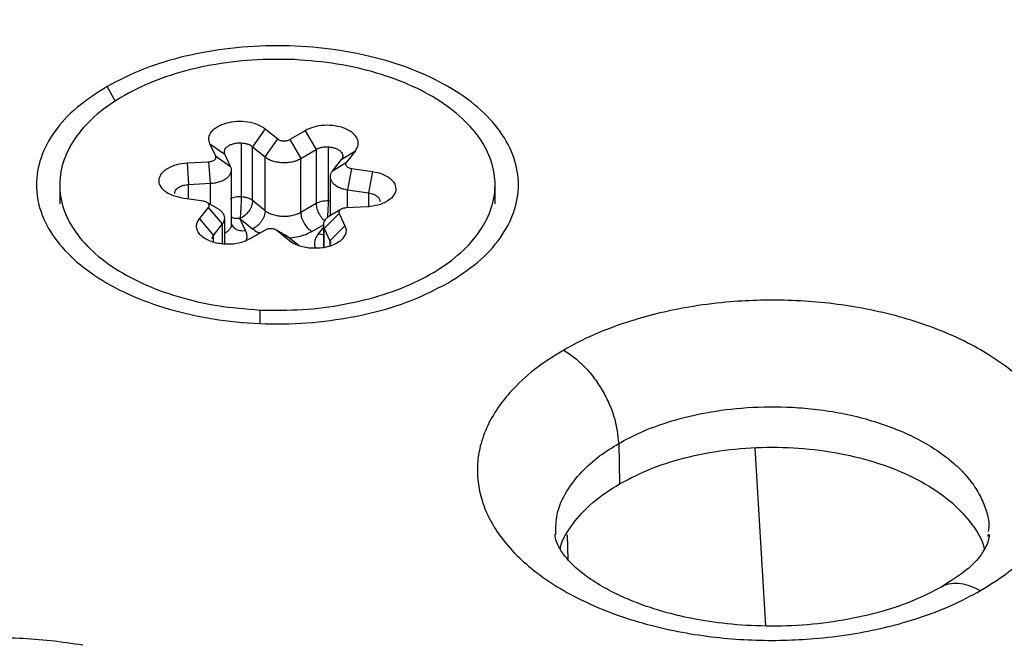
# Model space of a CAD drawing. Header units: millimetres. Extents: x 224 to 956, y 38 to 794.
# Tile 127 of 130: x 866 to 879, y 769 to 777. Entities that reach past the tile are written whole.
import ezdxf

# ---------------------------------------------------------------- set-up
doc = ezdxf.new("R2010")
doc.units = ezdxf.units.MM

msp = doc.modelspace()

# ---------------------------------------------------------------- linework, layer by layer
at = {"color": 8, "linetype": 'Continuous', "lineweight": 25}
for p, q in [((867.516, 775.888), (867.405, 776.082)), ((868.455, 774.633), (868.455, 774.82)), ((868.734, 774.563), (868.734, 774.836)), ((870.498, 774.52), (870.498, 774.753)), ((870.769, 774.712), (870.769, 774.528)), ((870.274, 774.606), (870.253, 774.609)), ((868.892, 774.055), (868.892, 774.313)), ((870.04, 774.215), (870.188, 774.302)), ((870.188, 774.269), (870.12, 774.184)), ((870.12, 774.184), (870.188, 774.178)), ((870.198, 774.01), (870.198, 774.252)), ((868.775, 774.072), (868.775, 774.166)), ((869.753, 774.095), (869.808, 774.063)), ((870.272, 774.096), (870.272, 774.029)), ((869.371, 773.205), (869.371, 773.04)), ((873.324, 770.313), (873.331, 769.996))]:
    msp.add_line(p, q, dxfattribs=at)
at = {"color": 179, "linetype": 'Continuous', "lineweight": 25}
for p, q in [((869.44, 775.537), (869.277, 775.307)), ((869.44, 775.537), (869.602, 775.406)), ((869.952, 775.513), (869.755, 775.398)), ((869.952, 775.513), (870.094, 775.269)), ((868.803, 775.187), (868.728, 775.342)), ((868.728, 775.342), (868.921, 775.21)), ((869.13, 775.355), (869.13, 774.661)), ((869.439, 775.175), (869.602, 775.406)), ((869.755, 775.398), (869.897, 775.154)), ((868.995, 775.054), (868.921, 775.21)), ((869.277, 775.307), (869.439, 775.175)), ((869.277, 774.613), (869.277, 775.307)), ((869.897, 775.154), (870.094, 775.269)), ((870.094, 775.269), (870.094, 774.575)), ((870.253, 774.609), (870.253, 775.303)), ((870.418, 775.14), (870.6, 775.255)), ((870.6, 775.255), (870.483, 775.108)), ((868.437, 775.099), (868.716, 775.114)), ((868.437, 775.099), (868.455, 774.82)), ((868.734, 774.836), (868.716, 775.114)), ((868.803, 775.187), (868.995, 775.054)), ((869.439, 774.481), (869.439, 775.175)), ((869.897, 774.46), (869.897, 775.154)), ((870.418, 775.14), (870.302, 774.993)), ((870.302, 774.993), (870.483, 775.108)), ((869.005, 774.302), (869.005, 774.996)), ((870.549, 775.028), (870.498, 774.753)), ((870.549, 775.028), (870.82, 774.987)), ((870.82, 774.987), (870.769, 774.712)), ((866.797, 774.816), (866.797, 774.571)), ((868.455, 774.82), (868.734, 774.836)), ((870.274, 774.92), (870.274, 774.419)), ((872.397, 774.571), (872.397, 774.816)), ((870.498, 774.753), (870.769, 774.712)), ((868.644, 774.605), (868.373, 774.645)), ((868.827, 774.51), (868.699, 774.583)), ((869.439, 774.481), (869.277, 774.613)), ((870.094, 774.575), (869.897, 774.46)), ((870.112, 774.584), (870.094, 774.575)), ((868.593, 774.378), (868.71, 774.525)), ((868.892, 774.313), (868.71, 774.525)), ((870.391, 774.446), (870.198, 774.252)), ((870.411, 774.499), (870.279, 774.423)), ((870.391, 774.446), (870.465, 774.29)), ((870.756, 774.534), (870.478, 774.519)), ((868.593, 774.378), (868.775, 774.166)), ((868.775, 774.166), (868.892, 774.313)), ((868.919, 774.054), (868.919, 774.386)), ((869.188, 774.227), (869.114, 774.383)), ((869.114, 774.383), (869.276, 774.251)), ((870.188, 774.31), (870.188, 774.293)), ((869.008, 774.304), (869.006, 774.304)), ((869.438, 774.234), (869.241, 774.119)), ((869.438, 774.234), (869.296, 774.152)), ((869.753, 774.095), (869.591, 774.227)), ((869.754, 774.131), (869.591, 774.227)), ((870.188, 774.288), (870.188, 774.008)), ((870.198, 774.252), (870.272, 774.096)), ((870.465, 774.29), (870.272, 774.096)), ((869.296, 774.152), (869.232, 774.115)), ((869.754, 774.131), (869.716, 774.155)), ((869.878, 774.03), (869.754, 774.131)), ((873.986, 771.487), (873.997, 770.969)), ((875.88, 769.139), (875.74, 771.426)), ((878.738, 770.318), (878.736, 770.292))]:
    msp.add_line(p, q, dxfattribs=at)
for points, knots in [([(848.454, 787.022), (848.849, 787.244), (849.655, 787.699), (850.956, 788.355), (852.36, 789.005), (853.878, 789.641), (855.513, 790.258), (857.183, 790.82), (858.874, 791.326), (860.575, 791.778), (862.37, 792.194), (864.26, 792.57), (866.243, 792.899), (868.317, 793.173), (870.383, 793.378), (872.429, 793.516), (874.442, 793.592), (876.506, 793.608), (878.614, 793.558), (880.757, 793.44), (882.927, 793.249), (885.113, 792.982), (887.155, 792.66), (889.046, 792.3), (890.783, 791.914), (892.503, 791.477), (894.198, 790.989), (895.861, 790.449), (897.487, 789.858), (899.068, 789.219), (900.598, 788.533), (902.07, 787.802), (903.479, 787.028), (904.819, 786.215), (906.085, 785.365), (907.274, 784.482), (908.381, 783.57), (909.403, 782.631), (910.339, 781.671), (911.185, 780.692), (911.942, 779.699), (912.61, 778.697), (913.234, 777.605), (913.791, 776.426), (914.253, 775.164), (914.584, 773.912), (914.79, 772.674), (914.876, 771.458), (914.849, 770.266), (914.717, 769.104), (914.478, 767.923), (914.123, 766.73), (913.647, 765.533), (913.078, 764.388), (912.427, 763.297), (911.706, 762.26), (910.924, 761.279), (910.047, 760.302), (909.074, 759.338), (908.004, 758.394), (906.902, 757.518), (905.776, 756.708), (904.64, 755.957), (903.853, 755.491), (903.467, 755.263)], [0, 0, 0, 0, 0.013544, 0.027663, 0.04238, 0.057717, 0.073696, 0.090336, 0.105138, 0.12045, 0.136277, 0.152627, 0.169503, 0.186906, 0.204834, 0.220947, 0.237452, 0.25434, 0.2716, 0.289218, 0.307177, 0.325459, 0.34404, 0.359106, 0.374333, 0.389708, 0.405213, 0.420833, 0.436549, 0.452343, 0.468195, 0.484088, 0.5, 0.515912, 0.531805, 0.547657, 0.563451, 0.579167, 0.594787, 0.610292, 0.625667, 0.640894, 0.65596, 0.674541, 0.692823, 0.710782, 0.7284, 0.74566, 0.762548, 0.779053, 0.795166, 0.813094, 0.830497, 0.847373, 0.863723, 0.87955, 0.894862, 0.909664, 0.926304, 0.942283, 0.95762, 0.972337, 0.986456, 1, 1, 1, 1]), ([(848.226, 787.058), (847.838, 786.828), (847.044, 786.358), (845.899, 785.601), (844.763, 784.784), (843.652, 783.901), (842.574, 782.949), (841.593, 781.977), (840.708, 780.992), (839.92, 780.002), (839.192, 778.957), (838.536, 777.857), (837.962, 776.703), (837.483, 775.496), (837.125, 774.293), (836.883, 773.102), (836.751, 771.931), (836.724, 770.729), (836.81, 769.502), (837.017, 768.255), (837.351, 766.992), (837.817, 765.72), (838.379, 764.531), (839.009, 763.43), (839.681, 762.419), (840.445, 761.419), (841.298, 760.432), (842.241, 759.463), (843.272, 758.517), (844.388, 757.597), (845.587, 756.707), (846.864, 755.85), (848.215, 755.03), (849.635, 754.25), (851.12, 753.513), (852.662, 752.821), (854.256, 752.176), (855.895, 751.581), (857.573, 751.037), (859.282, 750.544), (861.015, 750.103), (862.767, 749.715), (864.673, 749.351), (866.732, 749.027), (868.936, 748.758), (871.124, 748.566), (873.285, 748.446), (875.41, 748.396), (877.491, 748.412), (879.521, 748.488), (881.584, 748.628), (883.667, 748.834), (885.758, 749.111), (887.757, 749.442), (889.663, 749.821), (891.473, 750.241), (893.188, 750.696), (894.893, 751.207), (896.577, 751.773), (898.226, 752.396), (899.756, 753.037), (901.172, 753.693), (902.483, 754.354), (903.296, 754.812), (903.695, 755.036)], [0, 0, 0, 0, 0.013544, 0.027663, 0.04238, 0.057717, 0.073696, 0.090336, 0.105138, 0.12045, 0.136277, 0.152627, 0.169503, 0.186906, 0.204834, 0.220947, 0.237452, 0.25434, 0.2716, 0.289218, 0.307177, 0.325459, 0.34404, 0.359106, 0.374333, 0.389708, 0.405213, 0.420833, 0.436549, 0.452343, 0.468195, 0.484088, 0.5, 0.515912, 0.531805, 0.547657, 0.563451, 0.579167, 0.594787, 0.610292, 0.625667, 0.640894, 0.65596, 0.674541, 0.692823, 0.710782, 0.7284, 0.74566, 0.762548, 0.779053, 0.795166, 0.813094, 0.830497, 0.847373, 0.863723, 0.87955, 0.894862, 0.909664, 0.926304, 0.942283, 0.95762, 0.972337, 0.986456, 1, 1, 1, 1]), ([(903.467, 755.263), (903.072, 755.041), (902.266, 754.586), (900.965, 753.93), (899.561, 753.28), (898.043, 752.644), (896.408, 752.027), (894.738, 751.465), (893.047, 750.959), (891.346, 750.507), (889.551, 750.091), (887.661, 749.715), (885.678, 749.386), (883.604, 749.112), (881.538, 748.907), (879.492, 748.769), (877.479, 748.693), (875.415, 748.677), (873.307, 748.727), (871.164, 748.845), (868.994, 749.036), (866.808, 749.303), (864.766, 749.625), (862.875, 749.985), (861.138, 750.371), (859.418, 750.808), (857.723, 751.296), (856.06, 751.836), (854.434, 752.427), (852.853, 753.066), (851.323, 753.752), (849.851, 754.483), (848.442, 755.257), (847.102, 756.07), (845.836, 756.92), (844.647, 757.803), (843.54, 758.715), (842.518, 759.654), (841.582, 760.614), (840.736, 761.593), (839.979, 762.586), (839.311, 763.588), (838.687, 764.68), (838.13, 765.859), (837.668, 767.121), (837.337, 768.373), (837.131, 769.611), (837.045, 770.827), (837.072, 772.019), (837.204, 773.181), (837.443, 774.362), (837.798, 775.555), (838.274, 776.752), (838.843, 777.897), (839.494, 778.988), (840.215, 780.025), (840.997, 781.006), (841.874, 781.983), (842.847, 782.947), (843.917, 783.891), (845.019, 784.767), (846.145, 785.577), (847.281, 786.328), (848.068, 786.794), (848.454, 787.022)], [0, 0, 0, 0, 0.013544, 0.027663, 0.04238, 0.057717, 0.073696, 0.090336, 0.105138, 0.12045, 0.136277, 0.152627, 0.169503, 0.186906, 0.204834, 0.220947, 0.237452, 0.25434, 0.2716, 0.289218, 0.307177, 0.325459, 0.34404, 0.359106, 0.374333, 0.389708, 0.405213, 0.420833, 0.436549, 0.452343, 0.468195, 0.484088, 0.5, 0.515912, 0.531805, 0.547657, 0.563451, 0.579167, 0.594787, 0.610292, 0.625667, 0.640894, 0.65596, 0.674541, 0.692823, 0.710782, 0.7284, 0.74566, 0.762548, 0.779053, 0.795166, 0.813094, 0.830497, 0.847373, 0.863723, 0.87955, 0.894862, 0.909664, 0.926304, 0.942283, 0.95762, 0.972337, 0.986456, 1, 1, 1, 1]), ([(912.09, 742.055), (911.648, 741.804), (910.747, 741.295), (909.309, 740.555), (907.772, 739.819), (906.128, 739.095), (904.373, 738.385), (902.503, 737.696), (900.664, 737.083), (898.876, 736.541), (897.156, 736.065), (895.36, 735.616), (893.488, 735.197), (891.551, 734.813), (889.553, 734.469), (887.494, 734.168), (885.367, 733.91), (883.241, 733.707), (881.126, 733.558), (879.028, 733.46), (876.885, 733.411), (874.702, 733.415), (872.483, 733.474), (870.234, 733.591), (867.961, 733.769), (865.671, 734.009), (863.371, 734.314), (861.069, 734.684), (858.773, 735.122), (856.491, 735.628), (854.233, 736.202), (852.006, 736.844), (849.821, 737.554), (847.686, 738.329), (845.609, 739.168), (843.6, 740.069), (841.666, 741.03), (839.816, 742.046), (838.055, 743.114), (836.392, 744.23), (834.831, 745.39), (833.377, 746.589), (832.034, 747.822), (830.805, 749.083), (829.693, 750.369), (828.699, 751.672), (827.822, 752.99), (827.064, 754.315), (826.422, 755.644), (825.894, 756.972), (825.478, 758.294), (825.17, 759.606), (824.967, 760.904), (824.865, 762.185), (824.858, 763.446), (824.943, 764.683), (825.113, 765.894), (825.373, 767.122), (825.729, 768.364), (826.186, 769.614), (826.721, 770.822), (827.329, 771.987), (827.997, 773.103), (828.719, 774.168), (829.485, 775.184), (830.295, 776.158), (831.224, 777.178), (832.281, 778.234), (833.475, 779.314), (834.704, 780.327), (835.959, 781.276), (837.233, 782.163), (838.515, 782.993), (839.397, 783.514), (839.831, 783.769)], [0, 0, 0, 0, 0.011574, 0.023568, 0.035997, 0.048875, 0.062216, 0.076032, 0.090336, 0.101898, 0.113772, 0.125962, 0.13847, 0.1513, 0.164216, 0.177444, 0.190984, 0.204836, 0.217695, 0.230806, 0.244164, 0.257765, 0.271603, 0.285669, 0.299957, 0.314456, 0.329156, 0.344045, 0.35911, 0.374337, 0.389711, 0.405216, 0.420835, 0.43655, 0.452344, 0.468196, 0.484088, 0.5, 0.515912, 0.531804, 0.547656, 0.56345, 0.579165, 0.594784, 0.610289, 0.625663, 0.64089, 0.655955, 0.670844, 0.685544, 0.700043, 0.714331, 0.728397, 0.742235, 0.755836, 0.769194, 0.782305, 0.795165, 0.809265, 0.823042, 0.836497, 0.849627, 0.862434, 0.874699, 0.886657, 0.898311, 0.909664, 0.923968, 0.937784, 0.951125, 0.964003, 0.976432, 0.988426, 1, 1, 1, 1]), ([(871.789, 773.551), (871.924, 773.638), (872.194, 773.813), (872.478, 774.128), (872.657, 774.465), (872.716, 774.816), (872.657, 775.168), (872.479, 775.506), (872.191, 775.817), (871.803, 776.09), (871.33, 776.314), (870.791, 776.48), (870.205, 776.583), (869.597, 776.617), (868.988, 776.583), (868.404, 776.48), (867.859, 776.316), (867.556, 776.16), (867.405, 776.082)], [0, 0, 0, 0, 0.0625, 0.125, 0.1875, 0.25, 0.3125, 0.375, 0.4375, 0.5, 0.5625, 0.625, 0.6875, 0.75, 0.8125, 0.875, 0.9375, 1, 1, 1, 1]), ([(869.822, 776.427), (869.639, 776.43), (869.272, 776.435), (868.732, 776.364), (868.225, 776.238), (867.771, 776.056), (867.387, 775.826), (867.088, 775.558), (866.886, 775.261), (866.788, 774.948), (866.797, 774.629), (866.914, 774.317), (867.135, 774.025), (867.45, 773.763), (867.847, 773.541), (868.312, 773.369), (868.825, 773.249), (869.189, 773.22), (869.371, 773.205)], [0, 0, 0, 0, 0.0625, 0.125, 0.1875, 0.25, 0.3125, 0.375, 0.4375, 0.5, 0.5625, 0.625, 0.6875, 0.75, 0.8125, 0.875, 0.9375, 1, 1, 1, 1]), ([(869.371, 773.205), (869.554, 773.203), (869.921, 773.198), (870.462, 773.269), (870.968, 773.395), (871.422, 773.577), (871.806, 773.806), (872.105, 774.075), (872.307, 774.371), (872.405, 774.685), (872.396, 775.004), (872.279, 775.316), (872.058, 775.608), (871.743, 775.87), (871.346, 776.092), (870.881, 776.263), (870.368, 776.384), (870.004, 776.413), (869.822, 776.427)], [0, 0, 0, 0, 0.0625, 0.125, 0.1875, 0.25, 0.3125, 0.375, 0.4375, 0.5, 0.5625, 0.625, 0.6875, 0.75, 0.8125, 0.875, 0.9375, 1, 1, 1, 1]), ([(867.405, 776.082), (867.269, 775.994), (866.999, 775.819), (866.715, 775.505), (866.536, 775.168), (866.477, 774.816), (866.536, 774.465), (866.714, 774.127), (867.002, 773.816), (867.39, 773.543), (867.863, 773.319), (868.403, 773.152), (868.988, 773.05), (869.596, 773.015), (870.205, 773.05), (870.789, 773.153), (871.334, 773.317), (871.637, 773.473), (871.789, 773.551)], [0, 0, 0, 0, 0.0625, 0.125, 0.1875, 0.25, 0.3125, 0.375, 0.4375, 0.5, 0.5625, 0.625, 0.6875, 0.75, 0.8125, 0.875, 0.9375, 1, 1, 1, 1]), ([(868.728, 775.342), (868.721, 775.369), (868.705, 775.422), (868.744, 775.502), (868.823, 775.569), (868.939, 775.617), (869.076, 775.638), (869.217, 775.631), (869.348, 775.598), (869.409, 775.558), (869.44, 775.537)], [0, 0, 0, 0, 0.125, 0.25, 0.375, 0.5, 0.625, 0.75, 0.875, 1, 1, 1, 1]), ([(870.6, 775.255), (870.615, 775.281), (870.645, 775.332), (870.629, 775.414), (870.569, 775.488), (870.468, 775.545), (870.339, 775.579), (870.199, 775.586), (870.06, 775.565), (869.988, 775.531), (869.952, 775.513)], [0, 0, 0, 0, 0.125, 0.25, 0.375, 0.5, 0.625, 0.75, 0.875, 1, 1, 1, 1]), ([(868.921, 775.21), (868.918, 775.219), (868.912, 775.237), (868.917, 775.265), (868.932, 775.291), (868.959, 775.315), (868.994, 775.334), (869.036, 775.348), (869.082, 775.356), (869.114, 775.356), (869.13, 775.355)], [0, 0, 0, 0, 0.125, 0.249999, 0.374999, 0.499999, 0.625, 0.75, 0.874999, 1, 1, 1, 1]), ([(869.13, 775.355), (869.145, 775.354), (869.173, 775.352), (869.214, 775.341), (869.25, 775.327), (869.268, 775.314), (869.277, 775.307)], [0, 0, 0, 0, 0.250001, 0.499999, 0.750003, 1, 1, 1, 1]), ([(869.602, 775.406), (869.607, 775.402), (869.616, 775.396), (869.634, 775.388), (869.661, 775.382), (869.691, 775.38), (869.719, 775.384), (869.739, 775.39), (869.75, 775.396), (869.755, 775.398)], [0, 0, 0, 0, 0.1249982, 0.2499972, 0.3749984, 0.6250003, 0.7500005, 0.8749995, 1, 1, 1, 1]), ([(870.253, 775.303), (870.238, 775.303), (870.209, 775.303), (870.166, 775.297), (870.127, 775.286), (870.105, 775.275), (870.094, 775.269)], [0, 0, 0, 0, 0.25, 0.499999, 0.749999, 1, 1, 1, 1]), ([(870.253, 775.303), (870.268, 775.302), (870.3, 775.299), (870.344, 775.287), (870.381, 775.269), (870.411, 775.247), (870.43, 775.221), (870.438, 775.194), (870.435, 775.166), (870.424, 775.148), (870.418, 775.14)], [0, 0, 0, 0, 0.125, 0.25, 0.375, 0.499999, 0.625001, 0.75, 0.875, 1, 1, 1, 1]), ([(868.373, 774.645), (868.329, 774.655), (868.242, 774.674), (868.142, 774.733), (868.081, 774.806), (868.067, 774.888), (868.103, 774.967), (868.184, 775.034), (868.299, 775.083), (868.391, 775.093), (868.437, 775.099)], [0, 0, 0, 0, 0.125, 0.25, 0.374999, 0.5, 0.625, 0.75, 0.875, 1, 1, 1, 1]), ([(868.716, 775.114), (868.723, 775.114), (868.737, 775.116), (868.757, 775.121), (868.775, 775.129), (868.789, 775.138), (868.8, 775.149), (868.805, 775.162), (868.807, 775.174), (868.804, 775.182), (868.803, 775.187)], [0, 0, 0, 0, 0.125001, 0.25, 0.375, 0.500001, 0.625001, 0.750001, 0.875001, 1, 1, 1, 1]), ([(869.439, 775.175), (869.453, 775.166), (869.48, 775.146), (869.534, 775.124), (869.595, 775.109), (869.659, 775.102), (869.725, 775.103), (869.789, 775.112), (869.848, 775.129), (869.881, 775.146), (869.897, 775.154)], [0, 0, 0, 0, 0.125, 0.25, 0.375, 0.5, 0.625, 0.75, 0.875, 1, 1, 1, 1]), ([(870.483, 775.108), (870.481, 775.104), (870.475, 775.096), (870.473, 775.084), (870.476, 775.071), (870.483, 775.059), (870.495, 775.048), (870.51, 775.039), (870.528, 775.032), (870.542, 775.029), (870.549, 775.028)], [0, 0, 0, 0, 0.125001, 0.250002, 0.374999, 0.499999, 0.625001, 0.75, 0.875002, 1, 1, 1, 1]), ([(868.734, 774.836), (868.756, 774.838), (868.799, 774.841), (868.859, 774.857), (868.912, 774.88), (868.955, 774.909), (868.986, 774.942), (869.004, 774.979), (869.009, 775.017), (869, 775.042), (868.995, 775.054)], [0, 0, 0, 0, 0.124999, 0.25, 0.375, 0.5, 0.625, 0.75, 0.875, 1, 1, 1, 1]), ([(870.302, 774.993), (870.294, 774.981), (870.278, 774.958), (870.272, 774.92), (870.279, 774.882), (870.301, 774.846), (870.336, 774.813), (870.381, 774.786), (870.436, 774.765), (870.478, 774.757), (870.498, 774.753)], [0, 0, 0, 0, 0.125, 0.25, 0.375, 0.500001, 0.625001, 0.749999, 0.875, 1, 1, 1, 1]), ([(870.82, 774.987), (870.864, 774.978), (870.951, 774.959), (871.052, 774.9), (871.113, 774.826), (871.126, 774.745), (871.09, 774.666), (871.009, 774.599), (870.894, 774.55), (870.802, 774.539), (870.756, 774.534)], [0, 0, 0, 0, 0.125, 0.249999, 0.375, 0.5, 0.625, 0.75, 0.875, 1, 1, 1, 1]), ([(868.276, 774.706), (868.276, 774.709), (868.272, 774.725), (868.29, 774.755), (868.329, 774.788), (868.387, 774.813), (868.433, 774.818), (868.455, 774.82)], [0, 0, 0, 0, 0.054665, 0.290999, 0.527333, 0.763667, 1, 1, 1, 1]), ([(870.769, 774.712), (870.791, 774.708), (870.835, 774.698), (870.885, 774.669), (870.915, 774.635), (870.916, 774.611), (870.917, 774.6)], [0, 0, 0, 0, 0.265344, 0.530689, 0.796033, 1, 1, 1, 1]), ([(868.71, 774.525), (868.712, 774.529), (868.718, 774.536), (868.72, 774.549), (868.717, 774.562), (868.71, 774.574), (868.698, 774.584), (868.683, 774.593), (868.665, 774.601), (868.651, 774.603), (868.644, 774.605)], [0, 0, 0, 0, 0.125001, 0.249998, 0.374999, 0.5, 0.625001, 0.75, 0.874997, 1, 1, 1, 1]), ([(869.129, 774.661), (869.105, 774.661), (869.055, 774.661), (869.012, 774.645), (868.99, 774.637)], [0, 0, 0, 0, 0.471366, 1, 1, 1, 1]), ([(869.13, 774.661), (869.13, 774.639), (869.13, 774.607), (869.128, 774.555), (869.125, 774.506), (869.122, 774.456), (869.118, 774.412), (869.115, 774.393), (869.114, 774.383)], [0, 0, 0, 0, 0.239422, 0.346125, 0.49985, 0.71056, 0.84827, 1, 1, 1, 1]), ([(869.277, 774.613), (869.275, 774.591), (869.27, 774.546), (869.232, 774.476), (869.178, 774.417), (869.135, 774.394), (869.114, 774.383)], [0, 0, 0, 0, 0.250031, 0.500015, 0.75, 1, 1, 1, 1]), ([(869.277, 774.613), (869.268, 774.62), (869.25, 774.633), (869.214, 774.647), (869.173, 774.658), (869.145, 774.66), (869.13, 774.661)], [0, 0, 0, 0, 0.249997, 0.500001, 0.749999, 1, 1, 1, 1]), ([(870.251, 774.609), (870.227, 774.608), (870.177, 774.608), (870.134, 774.592), (870.112, 774.584)], [0, 0, 0, 0, 0.480076, 1, 1, 1, 1]), ([(868.892, 774.313), (868.899, 774.325), (868.915, 774.349), (868.921, 774.387), (868.914, 774.424), (868.892, 774.46), (868.862, 774.489), (868.836, 774.504), (868.826, 774.509)], [0, 0, 0, 0, 0.177045, 0.354091, 0.531136, 0.70818, 0.885225, 1, 1, 1, 1]), ([(869.439, 774.481), (869.437, 774.46), (869.434, 774.427), (869.413, 774.381), (869.392, 774.346), (869.366, 774.314), (869.328, 774.278), (869.297, 774.262), (869.276, 774.251)], [0, 0, 0, 0, 0.239477, 0.368377, 0.50001, 0.631637, 0.76055, 1, 1, 1, 1]), ([(869.897, 774.46), (869.882, 774.452), (869.852, 774.436), (869.794, 774.419), (869.729, 774.409), (869.659, 774.407), (869.591, 774.415), (869.53, 774.431), (869.478, 774.454), (869.452, 774.472), (869.439, 774.481)], [0, 0, 0, 0, 0.114513, 0.237563, 0.367046, 0.5, 0.632955, 0.762436, 0.885488, 1, 1, 1, 1]), ([(869.897, 774.46), (869.899, 774.437), (869.903, 774.392), (869.927, 774.344), (869.939, 774.321)], [0, 0, 0, 0, 0.500048, 1, 1, 1, 1]), ([(870.478, 774.519), (870.47, 774.518), (870.456, 774.517), (870.436, 774.512), (870.418, 774.504), (870.404, 774.494), (870.394, 774.483), (870.388, 774.471), (870.386, 774.458), (870.389, 774.45), (870.391, 774.446)], [0, 0, 0, 0, 0.125001, 0.25, 0.375, 0.500001, 0.625001, 0.750001, 0.875001, 1, 1, 1, 1]), ([(868.924, 774.051), (868.893, 774.054), (868.829, 774.06), (868.742, 774.084), (868.667, 774.119), (868.608, 774.164), (868.57, 774.215), (868.554, 774.27), (868.559, 774.326), (868.582, 774.36), (868.593, 774.378)], [0, 0, 0, 0, 0.125, 0.249999, 0.375, 0.5, 0.625, 0.75, 0.875, 1, 1, 1, 1]), ([(869.939, 774.321), (869.954, 774.299), (869.983, 774.254), (870.021, 774.228), (870.04, 774.215)], [0, 0, 0, 0, 0.499984, 1, 1, 1, 1]), ([(870.28, 774.423), (870.266, 774.414), (870.237, 774.397), (870.207, 774.364), (870.189, 774.327), (870.184, 774.289), (870.193, 774.265), (870.198, 774.252)], [0, 0, 0, 0, 0.188394, 0.391295, 0.594197, 0.797097, 1, 1, 1, 1]), ([(869.517, 774.251), (869.51, 774.251), (869.495, 774.251), (869.474, 774.248), (869.454, 774.243), (869.444, 774.237), (869.438, 774.234)], [0, 0, 0, 0, 0.249995, 0.500001, 0.749999, 1, 1, 1, 1]), ([(869.591, 774.227), (869.586, 774.23), (869.577, 774.237), (869.559, 774.244), (869.539, 774.249), (869.525, 774.251), (869.517, 774.251)], [0, 0, 0, 0, 0.250005, 0.5000008, 0.7500011, 1, 1, 1, 1]), ([(869.717, 774.155), (869.691, 774.17), (869.633, 774.203), (869.592, 774.226), (869.57, 774.24)], [0, 0, 0, 0, 0.440959, 1, 1, 1, 1]), ([(870.465, 774.29), (870.471, 774.272), (870.484, 774.236), (870.474, 774.18), (870.442, 774.127), (870.39, 774.08), (870.32, 774.042), (870.236, 774.014), (870.143, 773.998), (870.079, 773.999), (870.047, 773.999)], [0, 0, 0, 0, 0.1249999, 0.2500002, 0.3749999, 0.4999999, 0.6249999, 0.7499997, 0.8749998, 1, 1, 1, 1]), ([(868.758, 774.12), (868.758, 774.127), (868.759, 774.143), (868.769, 774.158), (868.775, 774.166)], [0, 0, 0, 0, 0.416622, 1, 1, 1, 1]), ([(869.241, 774.119), (869.22, 774.108), (869.176, 774.086), (869.097, 774.063), (869.012, 774.05), (868.954, 774.051), (868.924, 774.051)], [0, 0, 0, 0, 0.25, 0.5, 0.749999, 1, 1, 1, 1]), ([(870.047, 773.999), (870.018, 774.001), (869.96, 774.006), (869.88, 774.027), (869.808, 774.056), (869.771, 774.082), (869.753, 774.095)], [0, 0, 0, 0, 0.249999, 0.499999, 0.749999, 1, 1, 1, 1]), ([(870.272, 774.096), (870.276, 774.087), (870.281, 774.076), (870.278, 774.064), (870.278, 774.062)], [0, 0, 0, 0, 0.801805, 1, 1, 1, 1]), ([(878.642, 769.594), (878.756, 769.666), (879, 769.818), (879.27, 770.062), (879.479, 770.313), (879.627, 770.562), (879.718, 770.813), (879.757, 771.06), (879.751, 771.294), (879.699, 771.537), (879.596, 771.784), (879.438, 772.029), (879.227, 772.266), (878.962, 772.49), (878.649, 772.695), (878.294, 772.875), (877.906, 773.028), (877.495, 773.15), (877.071, 773.241), (876.645, 773.301), (876.224, 773.331), (875.817, 773.334), (875.39, 773.312), (874.955, 773.259), (874.524, 773.174), (874.089, 773.053), (873.666, 772.897), (873.403, 772.757), (873.279, 772.69)], [0, 0, 0, 0, 0.042374, 0.090314, 0.12565, 0.163802, 0.204815, 0.23744, 0.271593, 0.307175, 0.344042, 0.382005, 0.420835, 0.460264, 0.5, 0.539736, 0.579165, 0.617995, 0.655958, 0.692825, 0.728407, 0.76256, 0.795185, 0.836198, 0.87435, 0.909686, 0.957626, 1, 1, 1, 1]), ([(873.279, 772.69), (873.165, 772.619), (872.921, 772.467), (872.651, 772.223), (872.442, 771.972), (872.294, 771.723), (872.203, 771.472), (872.164, 771.225), (872.17, 770.99), (872.222, 770.748), (872.325, 770.501), (872.483, 770.256), (872.694, 770.019), (872.959, 769.795), (873.272, 769.59), (873.627, 769.41), (874.015, 769.257), (874.426, 769.135), (874.85, 769.044), (875.276, 768.984), (875.697, 768.954), (876.104, 768.951), (876.531, 768.973), (876.966, 769.026), (877.397, 769.111), (877.832, 769.232), (878.255, 769.388), (878.518, 769.528), (878.642, 769.594)], [0, 0, 0, 0, 0.042374, 0.090314, 0.12565, 0.163802, 0.204815, 0.23744, 0.271593, 0.307175, 0.344042, 0.382005, 0.420835, 0.460264, 0.5, 0.539736, 0.579165, 0.617995, 0.655958, 0.692825, 0.728407, 0.76256, 0.795185, 0.836198, 0.87435, 0.909686, 0.957626, 1, 1, 1, 1]), ([(873.279, 772.69), (873.367, 772.629), (873.501, 772.535), (873.664, 772.343), (873.776, 772.176), (873.867, 771.997), (873.957, 771.76), (873.974, 771.595), (873.986, 771.487)], [0, 0, 0, 0, 0.2398164, 0.3685925, 0.5000027, 0.631412, 0.7601852, 1, 1, 1, 1]), ([(873.997, 770.969), (874.133, 771.039), (874.405, 771.179), (874.892, 771.326), (875.415, 771.418), (875.961, 771.449), (876.506, 771.418), (877.03, 771.326), (877.513, 771.177), (877.936, 770.977), (878.286, 770.732), (878.535, 770.453), (878.668, 770.245), (878.686, 770.132), (878.688, 770.123)], [0, 0, 0, 0, 0.09024, 0.180481, 0.270721, 0.360962, 0.451202, 0.541442, 0.631683, 0.721923, 0.812164, 0.902404, 0.992644, 1, 1, 1, 1]), ([(873.234, 770.126), (873.235, 770.133), (873.253, 770.245), (873.387, 770.452), (873.632, 770.734), (873.876, 770.891), (873.997, 770.969)], [0, 0, 0, 0, 0.0240737, 0.3493825, 0.6746912, 1, 1, 1, 1]), ([(878.142, 769.644), (878.031, 769.586), (877.802, 769.465), (877.371, 769.317), (876.881, 769.205), (876.354, 769.141), (875.826, 769.13), (875.332, 769.165), (874.898, 769.235), (874.538, 769.325), (874.248, 769.422), (873.995, 769.528), (873.755, 769.652), (873.541, 769.794), (873.388, 769.928), (873.306, 770.022), (873.258, 770.085), (873.216, 770.151), (873.179, 770.232), (873.172, 770.288), (873.168, 770.319)], [0, 0, 0, 0, 0.066519, 0.137378, 0.210992, 0.285252, 0.357751, 0.426135, 0.488371, 0.542885, 0.588623, 0.629838, 0.679664, 0.738115, 0.790621, 0.828283, 0.851168, 0.888463, 0.93872, 1, 1, 1, 1]), ([(878.753, 770.315), (878.751, 770.296), (878.747, 770.255), (878.717, 770.164), (878.637, 770.029), (878.468, 769.849), (878.253, 769.714), (878.142, 769.644)], [0, 0, 0, 0, 0.115696, 0.258036, 0.422938, 0.701194, 1, 1, 1, 1]), ([(867.093, 768.89), (866.956, 768.911), (866.686, 768.951), (866.278, 768.981), (865.88, 768.988), (865.493, 768.972), (865.119, 768.935), (864.759, 768.876), (864.417, 768.799), (863.987, 768.671), (863.497, 768.469), (863.058, 768.199), (862.747, 767.931), (862.529, 767.682), (862.434, 767.504), (862.386, 767.415)], [0, 0, 0, 0, 0.071154, 0.139742, 0.206198, 0.270913, 0.334231, 0.396454, 0.457837, 0.518597, 0.638801, 0.758382, 0.838318, 0.918732, 1, 1, 1, 1])]:
    msp.add_open_spline(points, degree=3, knots=knots, dxfattribs=at)
at = {"color": 8, "linetype": 'Continuous', "lineweight": 25}
for points, knots in [([(870.094, 774.575), (870.096, 774.552), (870.1, 774.507), (870.134, 774.435), (870.171, 774.381), (870.197, 774.361), (870.205, 774.355)], [0, 0, 0, 0, 0.291851, 0.583649, 0.875448, 1, 1, 1, 1]), ([(870.244, 774.399), (870.245, 774.419), (870.248, 774.454), (870.25, 774.503), (870.252, 774.543), (870.252, 774.571), (870.253, 774.591), (870.252, 774.601), (870.253, 774.606), (870.253, 774.608), (870.253, 774.609)], [0, 0, 0, 0, 0.291778, 0.508688, 0.659759, 0.83457, 0.918545, 0.959462, 0.987592, 1, 1, 1, 1]), ([(869.114, 774.383), (869.088, 774.381), (869.048, 774.377), (869.017, 774.392), (869.005, 774.398)], [0, 0, 0, 0, 0.642477, 1, 1, 1, 1]), ([(869.004, 774.302), (869.004, 774.297), (869.003, 774.28), (868.987, 774.25), (868.959, 774.217), (868.931, 774.2), (868.919, 774.193)], [0, 0, 0, 0, 0.108105, 0.427561, 0.755584, 1, 1, 1, 1]), ([(869.01, 774.3), (869.022, 774.283), (869.047, 774.249), (869.113, 774.223), (869.163, 774.226), (869.188, 774.227)], [0, 0, 0, 0, 0.3333261, 0.6666526, 1, 1, 1, 1]), ([(869.193, 774.091), (869.196, 774.097), (869.208, 774.123), (869.209, 774.169), (869.195, 774.208), (869.188, 774.227)], [0, 0, 0, 0, 0.130576, 0.580911, 1, 1, 1, 1]), ([(869.276, 774.251), (869.296, 774.236), (869.324, 774.214), (869.361, 774.199), (869.371, 774.195)], [0, 0, 0, 0, 0.734258, 1, 1, 1, 1]), ([(869.761, 774.133), (869.797, 774.138), (869.868, 774.147), (869.963, 774.176), (870.015, 774.203), (870.04, 774.215)], [0, 0, 0, 0, 0.349296, 0.686341, 1, 1, 1, 1]), ([(870.12, 774.184), (870.107, 774.166), (870.082, 774.128), (870.072, 774.067), (870.074, 774.022), (870.087, 774.001), (870.087, 774)], [0, 0, 0, 0, 0.306407, 0.635659, 0.98212, 1, 1, 1, 1]), ([(873.986, 771.487), (874.077, 771.536), (874.271, 771.64), (874.628, 771.771), (875.063, 771.883), (875.581, 771.955), (876.06, 771.966), (876.464, 771.937), (876.779, 771.893), (877.091, 771.826), (877.393, 771.736), (877.679, 771.623), (877.94, 771.49), (878.171, 771.339), (878.366, 771.175), (878.521, 771), (878.638, 770.82), (878.711, 770.638), (878.754, 770.483), (878.744, 770.389), (878.74, 770.355)], [0, 0, 0, 0, 0.056621, 0.12068, 0.192861, 0.273562, 0.362669, 0.410214, 0.459476, 0.510203, 0.562088, 0.614774, 0.66787, 0.720966, 0.773652, 0.825537, 0.876264, 0.925526, 0.973071, 1, 1, 1, 1]), ([(873.179, 770.316), (873.179, 770.403), (873.178, 770.592), (873.302, 770.865), (873.493, 771.116), (873.722, 771.323), (873.902, 771.435), (873.986, 771.487)], [0, 0, 0, 0, 0.200507, 0.436358, 0.64731, 0.834524, 1, 1, 1, 1]), ([(878.143, 769.643), (878.145, 769.645), (878.177, 769.671), (878.259, 769.689), (878.419, 769.697), (878.554, 769.635), (878.642, 769.594)], [0, 0, 0, 0, 0.0156646, 0.2743667, 0.5278829, 1, 1, 1, 1])]:
    msp.add_open_spline(points, degree=3, knots=knots, dxfattribs=at)

doc.saveas('drawing.dxf')
